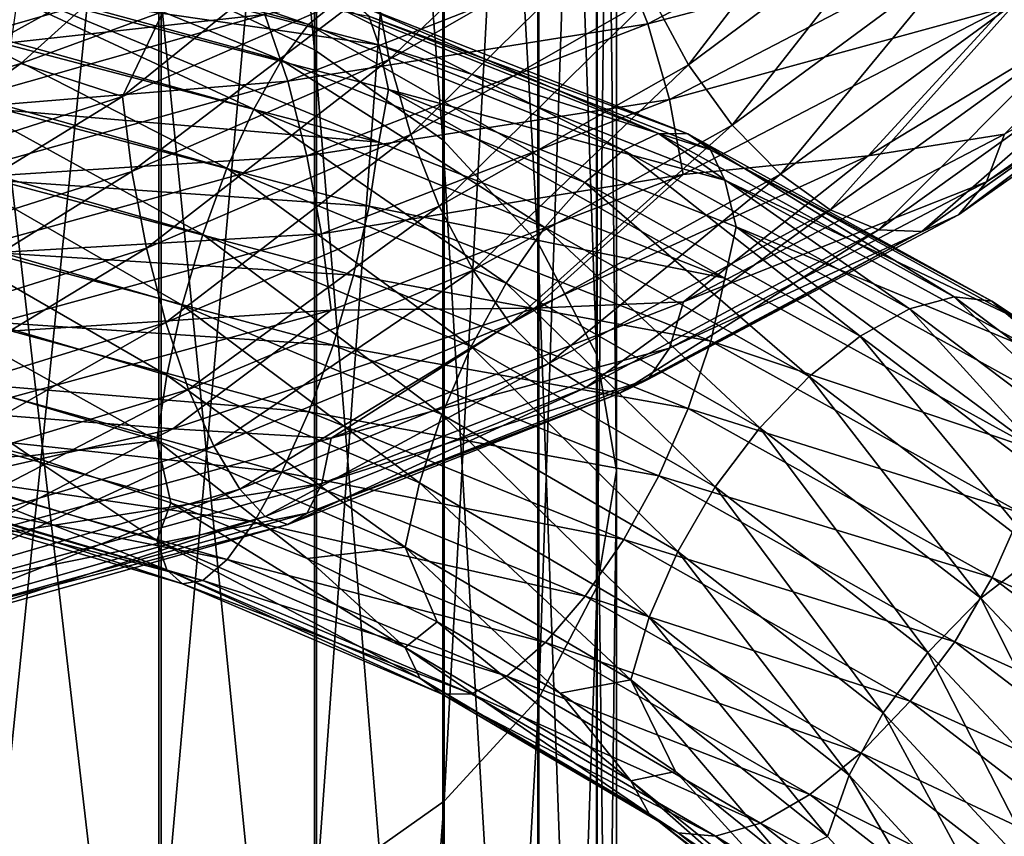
# Model space of a CAD drawing. Header units: metres. Extents: x -80 to 80, y -455 to 95.
# Tile 215 of 256: x 3.55 to 11.71, y -317.65 to -310.89. Entities that reach past the tile are written whole.
import ezdxf

# ---------------------------------------------------------------- set-up
doc = ezdxf.new("R2010")
doc.units = ezdxf.units.M
doc.layers.add('solid_501010_K_01', color=7, linetype='CONTINUOUS')
doc.layers.add('solid_501010_k_01_02', color=7, linetype='CONTINUOUS')

msp = doc.modelspace()

# ---------------------------------------------------------------- linework, layer by layer
at = {"layer": 'solid_501010_K_01'}
for points in [[(5.997412, -311.13501, 1094.616699), (4.705681, -310.523163, 1093.756348), (4.705681, -297.505768, 1102.804199)], [(5.997412, -298.045929, 1103.711304), (5.997412, -311.13501, 1094.616699), (4.705681, -297.505768, 1102.804199)], [(7.058206, -311.881317, 1095.666138), (5.997412, -311.13501, 1094.616699), (5.997412, -298.045929, 1103.711304)], [(7.058206, -298.704803, 1104.817627), (7.058206, -311.881317, 1095.666138), (5.997412, -298.045929, 1103.711304)], [(4.725122, -318.72406, 1105.287842), (6.013947, -318.110199, 1104.424683), (6.013947, -304.203735, 1114.051636)], [(4.725122, -304.745636, 1114.96167), (4.725122, -318.72406, 1105.287842), (6.013947, -304.203735, 1114.051636)], [(3.254351, -319.180176, 1105.929199), (4.725122, -318.72406, 1105.287842), (4.725122, -304.745636, 1114.96167)], [(3.254351, -305.148315, 1115.637817), (3.254351, -319.180176, 1105.929199), (4.725122, -304.745636, 1114.96167)], [(3.169345, -310.179138, 1081.778809), (5.945848, -310.926605, 1082.148804), (3.276902, -309.998749, 1081.178467)], [(5.945848, -310.926605, 1082.148804), (6.147631, -310.762787, 1081.567871), (3.276902, -309.998749, 1081.178467)], [(2.18392, -311.197449, 1119.00293), (2.222294, -310.833252, 1119.531738), (4.481544, -310.116913, 1119.327759)], [(4.404158, -310.486481, 1118.808838), (2.18392, -311.197449, 1119.00293), (4.481544, -310.116913, 1119.327759)], [(4.705681, -322.753723, 1083.670288), (3.232754, -322.249695, 1083.071045), (3.232754, -310.069336, 1093.118286)], [(4.705681, -310.523163, 1093.756348), (4.705681, -322.753723, 1083.670288), (3.232754, -310.069336, 1093.118286)], [(3.050625, -310.493042, 1082.343994), (5.723123, -311.222565, 1082.691895), (3.169345, -310.179138, 1081.778809)], [(5.723123, -311.222565, 1082.691895), (5.945848, -310.926605, 1082.148804), (3.169345, -310.179138, 1081.778809)], [(3.480551, -310.296844, 1079.491699), (6.529685, -311.094391, 1079.91394), (3.543031, -310.656891, 1079.082275)], [(6.446746, -310.855774, 1080.417603), (6.529685, -311.094391, 1079.91394), (3.480551, -310.296844, 1079.491699)], [(2.558719, -310.805573, 1122.031128), (2.665693, -311.167023, 1122.579346), (5.375717, -310.384644, 1122.279419)], [(5.375717, -310.384644, 1122.279419), (2.665693, -311.167023, 1122.579346), (5.584922, -310.84375, 1122.707886)], [(4.404746, -311.522705, 1118.11084), (4.741287, -310.81723, 1118.334473), (5.879552, -310.327942, 1118.076782)], [(6.500693, -310.606995, 1117.618286), (4.404746, -311.522705, 1118.11084), (5.879552, -310.327942, 1118.076782)], [(4.404158, -310.486481, 1118.808838), (2.358617, -311.61618, 1118.582397), (2.18392, -311.197449, 1119.00293)], [(4.404158, -310.486481, 1118.808838), (3.562841, -311.247833, 1118.503906), (2.358617, -311.61618, 1118.582397)], [(2.928203, -310.915894, 1082.842896), (5.493454, -311.627197, 1083.167358), (3.050625, -310.493042, 1082.343994)], [(5.493454, -311.627197, 1083.167358), (5.723123, -311.222565, 1082.691895), (3.050625, -310.493042, 1082.343994)], [(4.404158, -310.486481, 1118.808838), (4.741287, -310.81723, 1118.334473), (3.562841, -311.247833, 1118.503906)], [(5.997412, -323.433258, 1084.478271), (4.705681, -322.753723, 1083.670288), (4.705681, -310.523163, 1093.756348)], [(5.997412, -311.13501, 1094.616699), (5.997412, -323.433258, 1084.478271), (4.705681, -310.523163, 1093.756348)], [(4.482651, -312.142517, 1117.963257), (4.404746, -311.522705, 1118.11084), (6.500693, -310.606995, 1117.618286)], [(6.615668, -311.21582, 1117.460083), (4.482651, -312.142517, 1117.963257), (6.500693, -310.606995, 1117.618286)], [(3.543031, -310.656891, 1079.082275), (6.530311, -311.900208, 1079.210327), (3.480884, -311.100159, 1078.792725)], [(3.543031, -310.656891, 1079.082275), (6.609337, -311.464935, 1079.512085), (6.530311, -311.900208, 1079.210327)], [(6.529685, -311.094391, 1079.91394), (6.609337, -311.464935, 1079.512085), (3.543031, -310.656891, 1079.082275)], [(5.945848, -310.926605, 1082.148804), (8.556677, -311.966919, 1082.859741), (6.147631, -310.762787, 1081.567871)], [(6.147631, -310.762787, 1081.567871), (8.847061, -311.830139, 1082.309326), (6.317054, -310.742035, 1080.979858)], [(8.556677, -311.966919, 1082.859741), (8.847061, -311.830139, 1082.309326), (6.147631, -310.762787, 1081.567871)], [(6.317054, -310.742035, 1080.979858), (9.090878, -311.832794, 1081.745972), (6.446746, -310.855774, 1080.417603)], [(8.847061, -311.830139, 1082.309326), (9.090878, -311.832794, 1081.745972), (6.317054, -310.742035, 1080.979858)], [(2.665693, -311.167023, 1122.579346), (2.769433, -311.64209, 1123.028564), (5.584922, -310.84375, 1122.707886)], [(5.584922, -310.84375, 1122.707886), (2.769433, -311.64209, 1123.028564), (5.774456, -311.396271, 1123.005737)], [(4.404746, -311.522705, 1118.11084), (3.562841, -311.247833, 1118.503906), (4.741287, -310.81723, 1118.334473)], [(6.446746, -310.855774, 1080.417603), (9.277518, -311.965271, 1081.201538), (6.529685, -311.094391, 1079.91394)], [(9.090878, -311.832794, 1081.745972), (9.277518, -311.965271, 1081.201538), (6.446746, -310.855774, 1080.417603)], [(2.809565, -311.422943, 1083.244019), (5.270883, -312.11673, 1083.54541), (2.928203, -310.915894, 1082.842896)], [(5.270883, -312.11673, 1083.54541), (5.493454, -311.627197, 1083.167358), (2.928203, -310.915894, 1082.842896)], [(5.723123, -311.222565, 1082.691895), (8.236153, -312.233673, 1083.368164), (5.945848, -310.926605, 1082.148804)], [(8.236153, -312.233673, 1083.368164), (8.556677, -311.966919, 1082.859741), (5.945848, -310.926605, 1082.148804)], [(3.480884, -311.100159, 1078.792725), (6.530311, -311.900208, 1079.210327), (3.436969, -311.63681, 1078.63501)], [(9.277518, -311.965271, 1081.201538), (9.396876, -312.216919, 1080.707886), (6.529685, -311.094391, 1079.91394)], [(7.058206, -324.262146, 1085.463867), (5.997412, -323.433258, 1084.478271), (5.997412, -311.13501, 1094.616699)], [(7.058206, -311.881317, 1095.666138), (7.058206, -324.262146, 1085.463867), (5.997412, -311.13501, 1094.616699)], [(2.184211, -312.234863, 1118.300903), (2.358617, -311.61618, 1118.582397), (3.562841, -311.247833, 1118.503906)], [(4.404746, -311.522705, 1118.11084), (2.184211, -312.234863, 1118.300903), (3.562841, -311.247833, 1118.503906)], [(5.493454, -311.627197, 1083.167358), (7.905635, -312.608673, 1083.807251), (5.723123, -311.222565, 1082.691895)], [(7.905635, -312.608673, 1083.807251), (8.236153, -312.233673, 1083.368164), (5.723123, -311.222565, 1082.691895)], [(2.70217, -311.988953, 1083.516113), (5.069405, -312.667145, 1083.796143), (2.809565, -311.422943, 1083.244019)], [(2.769433, -311.64209, 1123.028564), (2.863419, -312.209381, 1123.344727), (5.774456, -311.396271, 1123.005737)], [(5.069405, -312.667145, 1083.796143), (5.270883, -312.11673, 1083.54541), (2.809565, -311.422943, 1083.244019)], [(5.774456, -311.396271, 1123.005737), (2.863419, -312.209381, 1123.344727), (5.933595, -312.014587, 1123.153076)], [(2.222842, -312.861206, 1118.15918), (2.184211, -312.234863, 1118.300903), (4.404746, -311.522705, 1118.11084)], [(4.482651, -312.142517, 1117.963257), (2.222842, -312.861206, 1118.15918), (4.404746, -311.522705, 1118.11084)], [(6.609337, -311.464935, 1079.512085), (9.397777, -313.027466, 1079.997803), (6.530311, -311.900208, 1079.210327)], [(3.436969, -311.63681, 1078.63501), (6.447924, -312.431366, 1079.042114), (3.368093, -312.218597, 1078.613281)], [(6.530311, -311.900208, 1079.210327), (6.447924, -312.431366, 1079.042114), (3.436969, -311.63681, 1078.63501)], [(5.270883, -312.11673, 1083.54541), (7.585333, -313.069977, 1084.149292), (5.493454, -311.627197, 1083.167358)], [(7.585333, -313.069977, 1084.149292), (7.905635, -312.608673, 1083.807251), (5.493454, -311.627197, 1083.167358)], [(6.530311, -311.900208, 1079.210327), (9.397777, -313.027466, 1079.997803), (6.447924, -312.431366, 1079.042114)], [(2.612074, -312.584747, 1083.640991), (4.90038, -313.25, 1083.902588), (2.70217, -311.988953, 1083.516113)], [(4.90038, -313.25, 1083.902588), (5.069405, -312.667145, 1083.796143), (2.70217, -311.988953, 1083.516113)], [(2.863419, -312.209381, 1123.344727), (2.942332, -312.840454, 1123.506592), (5.933595, -312.014587, 1123.153076)], [(5.933595, -312.014587, 1123.153076), (2.942332, -312.840454, 1123.506592), (6.055414, -312.659973, 1123.150513)], [(2.28325, -313.507751, 1118.16394), (2.222842, -312.861206, 1118.15918), (4.482651, -312.142517, 1117.963257)], [(4.60447, -312.779144, 1117.957642), (2.28325, -313.507751, 1118.16394), (4.482651, -312.142517, 1117.963257)], [(5.069405, -312.667145, 1083.796143), (7.295386, -313.595154, 1084.366821), (5.270883, -312.11673, 1083.54541)], [(7.295386, -313.595154, 1084.366821), (7.585333, -313.069977, 1084.149292), (5.270883, -312.11673, 1083.54541)], [(3.368093, -312.218597, 1078.613281), (6.318708, -313.003601, 1079.005615), (3.277996, -312.811249, 1078.731934)], [(6.447924, -312.431366, 1079.042114), (6.318708, -313.003601, 1079.005615), (3.368093, -312.218597, 1078.613281)], [(6.447924, -312.431366, 1079.042114), (9.279214, -313.549957, 1079.813477), (6.318708, -313.003601, 1079.005615)], [(9.397777, -313.027466, 1079.997803), (9.279214, -313.549957, 1079.813477), (6.447924, -312.431366, 1079.042114)], [(2.543197, -313.175079, 1083.620361), (4.771164, -313.830627, 1083.867188), (2.612074, -312.584747, 1083.640991)], [(4.771164, -313.830627, 1083.867188), (4.90038, -313.25, 1083.902588), (2.612074, -312.584747, 1083.640991)], [(2.942332, -312.840454, 1123.506592), (3.002739, -313.495941, 1123.514404), (6.055414, -312.659973, 1123.150513)], [(6.055414, -312.659973, 1123.150513), (3.002739, -313.495941, 1123.514404), (6.133319, -313.292206, 1123.000854)], [(4.90038, -313.25, 1083.902588), (7.052142, -314.157257, 1084.44458), (5.069405, -312.667145, 1083.796143)], [(7.052142, -314.157257, 1084.44458), (7.295386, -313.595154, 1084.366821), (5.069405, -312.667145, 1083.796143)], [(2.362163, -314.135834, 1118.318237), (2.28325, -313.507751, 1118.16394), (4.60447, -312.779144, 1117.957642)], [(4.763609, -313.39444, 1118.097412), (2.362163, -314.135834, 1118.318237), (4.60447, -312.779144, 1117.957642)], [(3.277996, -312.811249, 1078.731934), (6.149683, -313.583252, 1079.105713), (3.170602, -313.380463, 1078.993896)], [(6.318708, -313.003601, 1079.005615), (6.149683, -313.583252, 1079.105713), (3.277996, -312.811249, 1078.731934)], [(6.318708, -313.003601, 1079.005615), (9.093259, -314.107025, 1079.754028), (6.149683, -313.583252, 1079.105713)], [(9.279214, -313.549957, 1079.813477), (9.093259, -314.107025, 1079.754028), (6.318708, -313.003601, 1079.005615)], [(2.499282, -313.723724, 1083.458008), (4.688777, -314.373322, 1083.694824), (2.543197, -313.175079, 1083.620361)], [(4.688777, -314.373322, 1083.694824), (4.771164, -313.830627, 1083.867188), (2.543197, -313.175079, 1083.620361)], [(3.002739, -313.495941, 1123.514404), (3.041371, -314.135162, 1123.370239), (6.133319, -313.292206, 1123.000854)], [(6.133319, -313.292206, 1123.000854), (3.041371, -314.135162, 1123.370239), (4.821294, -314.275574, 1122.922852)], [(4.771164, -313.830627, 1083.867188), (6.866187, -314.722443, 1084.386597), (4.90038, -313.25, 1083.902588)], [(7.819771, -313.275421, 1122.316895), (4.821294, -314.275574, 1122.922852), (6.133906, -314.352997, 1122.286377)], [(6.866187, -314.722443, 1084.386597), (7.052142, -314.157257, 1084.44458), (4.90038, -313.25, 1083.902588)], [(2.456148, -314.707062, 1118.623779), (2.362163, -314.135834, 1118.318237), (4.763609, -313.39444, 1118.097412)], [(4.953142, -313.950623, 1118.38501), (2.456148, -314.707062, 1118.623779), (4.763609, -313.39444, 1118.097412)], [(3.170602, -313.380463, 1078.993896), (5.948205, -314.136505, 1079.34668), (3.051963, -313.89624, 1079.383423)], [(6.149683, -313.583252, 1079.105713), (5.948205, -314.136505, 1079.34668), (3.170602, -313.380463, 1078.993896)], [(6.149683, -313.583252, 1079.105713), (8.850015, -314.665771, 1079.825684), (5.948205, -314.136505, 1079.34668)], [(9.093259, -314.107025, 1079.754028), (8.850015, -314.665771, 1079.825684), (6.149683, -313.583252, 1079.105713)], [(2.499282, -313.723724, 1083.458008), (2.437801, -314.178162, 1083.161255), (3.636854, -314.498901, 1083.25061)], [(2.499282, -313.723724, 1083.458008), (3.636854, -314.498901, 1083.25061), (4.688777, -314.373322, 1083.694824)], [(3.051963, -313.89624, 1079.383423), (5.725634, -314.634308, 1079.713501), (2.929542, -314.331238, 1079.871704)], [(5.948205, -314.136505, 1079.34668), (5.725634, -314.634308, 1079.713501), (3.051963, -313.89624, 1079.383423)], [(4.688777, -314.373322, 1083.694824), (6.747624, -315.255859, 1084.198608), (4.771164, -313.830627, 1083.867188)], [(6.747624, -315.255859, 1084.198608), (6.866187, -314.722443, 1084.386597), (4.771164, -313.830627, 1083.867188)], [(2.559889, -315.192017, 1119.062134), (2.456148, -314.707062, 1118.623779), (4.953142, -313.950623, 1118.38501)], [(5.162348, -314.419128, 1118.802856), (2.559889, -315.192017, 1119.062134), (4.953142, -313.950623, 1118.38501)], [(3.041371, -314.135162, 1123.370239), (1.697909, -314.986572, 1123.10083), (4.821294, -314.275574, 1122.922852)], [(5.948205, -314.136505, 1079.34668), (8.560068, -315.193329, 1080.033691), (5.725634, -314.634308, 1079.713501)], [(8.850015, -314.665771, 1079.825684), (8.560068, -315.193329, 1080.033691), (5.948205, -314.136505, 1079.34668)], [(2.499616, -314.550262, 1082.738892), (3.636854, -314.498901, 1083.25061), (2.437801, -314.178162, 1083.161255)], [(4.821294, -314.275574, 1122.922852), (1.697909, -314.986572, 1123.10083), (3.041662, -315.198151, 1122.650879)], [(4.821294, -314.275574, 1122.922852), (3.041662, -315.198151, 1122.650879), (6.133906, -314.352997, 1122.286377)], [(2.929542, -314.331238, 1079.871704), (5.495965, -315.050476, 1080.178955), (2.810821, -314.657867, 1080.42981)], [(5.725634, -314.634308, 1079.713501), (5.495965, -315.050476, 1080.178955), (2.929542, -314.331238, 1079.871704)], [(6.133906, -314.352997, 1122.286377), (3.041662, -315.198151, 1122.650879), (6.056521, -314.729187, 1121.756592)], [(4.688777, -314.373322, 1083.694824), (3.636854, -314.498901, 1083.25061), (4.806576, -314.890625, 1083.421143)], [(4.688777, -314.373322, 1083.694824), (4.806576, -314.890625, 1083.421143), (5.934992, -315.350433, 1083.669678)], [(2.666863, -315.566803, 1119.601318), (2.559889, -315.192017, 1119.062134), (5.162348, -314.419128, 1118.802856)], [(5.378076, -314.77713, 1119.320435), (2.666863, -315.566803, 1119.601318), (5.162348, -314.419128, 1118.802856)], [(2.499616, -314.550262, 1082.738892), (4.689403, -315.201294, 1082.971924), (3.636854, -314.498901, 1083.25061)], [(4.772342, -315.445557, 1082.457397), (4.689403, -315.201294, 1082.971924), (2.499616, -314.550262, 1082.738892)], [(2.543826, -314.78714, 1082.217896), (4.772342, -315.445557, 1082.457397), (2.499616, -314.550262, 1082.738892)], [(4.689403, -315.201294, 1082.971924), (4.806576, -314.890625, 1083.421143), (3.636854, -314.498901, 1083.25061)], [(2.810821, -314.657867, 1080.42981), (5.27324, -315.358673, 1080.715332), (2.703264, -314.848755, 1081.028442)], [(5.495965, -315.050476, 1080.178955), (5.27324, -315.358673, 1080.715332), (2.810821, -314.657867, 1080.42981)], [(5.725634, -314.634308, 1079.713501), (8.239766, -315.662018, 1080.365234), (5.495965, -315.050476, 1080.178955)], [(8.560068, -315.193329, 1080.033691), (8.239766, -315.662018, 1080.365234), (5.725634, -314.634308, 1079.713501)], [(4.902034, -315.559235, 1081.886841), (4.772342, -315.445557, 1082.457397), (2.543826, -314.78714, 1082.217896)], [(2.612956, -314.889648, 1081.635986), (4.902034, -315.559235, 1081.886841), (2.543826, -314.78714, 1082.217896)], [(2.770531, -315.807373, 1120.209229), (2.666863, -315.566803, 1119.601318), (5.378076, -314.77713, 1119.320435)], [(5.587136, -315.001648, 1119.90686), (2.770531, -315.807373, 1120.209229), (5.378076, -314.77713, 1119.320435)], [(6.056521, -314.729187, 1121.756592), (3.003288, -315.569397, 1122.110962), (5.935148, -314.97406, 1121.159424)], [(3.041662, -315.198151, 1122.650879), (3.003288, -315.569397, 1122.110962), (6.056521, -314.729187, 1121.756592)], [(2.703264, -314.848755, 1081.028442), (5.071457, -315.532684, 1081.2948), (2.612956, -314.889648, 1081.635986)], [(5.27324, -315.358673, 1080.715332), (5.071457, -315.532684, 1081.2948), (2.703264, -314.848755, 1081.028442)], [(5.071457, -315.532684, 1081.2948), (4.902034, -315.559235, 1081.886841), (2.612956, -314.889648, 1081.635986)], [(4.689403, -315.201294, 1082.971924), (6.748524, -316.086853, 1083.470703), (4.806576, -314.890625, 1083.421143)], [(6.748524, -316.086853, 1083.470703), (5.934992, -315.350433, 1083.669678), (4.806576, -314.890625, 1083.421143)], [(2.864375, -315.889923, 1120.853394), (2.770531, -315.807373, 1120.209229), (5.587136, -315.001648, 1119.90686)], [(5.776383, -315.069885, 1120.530884), (2.864375, -315.889923, 1120.853394), (5.587136, -315.001648, 1119.90686)], [(5.935148, -314.97406, 1121.159424), (2.943102, -315.805725, 1121.499512), (5.776383, -315.069885, 1120.530884)], [(3.003288, -315.569397, 1122.110962), (2.943102, -315.805725, 1121.499512), (5.935148, -314.97406, 1121.159424)], [(2.943102, -315.805725, 1121.499512), (2.864375, -315.889923, 1120.853394), (5.776383, -315.069885, 1120.530884)], [(5.495965, -315.050476, 1080.178955), (7.909249, -316.047729, 1080.794922), (5.27324, -315.358673, 1080.715332)], [(8.239766, -315.662018, 1080.365234), (7.909249, -316.047729, 1080.794922), (5.495965, -315.050476, 1080.178955)], [(6.867883, -316.343445, 1082.966675), (6.748524, -316.086853, 1083.470703), (4.689403, -315.201294, 1082.971924)], [(4.772342, -315.445557, 1082.457397), (6.867883, -316.343445, 1082.966675), (4.689403, -315.201294, 1082.971924)], [(5.27324, -315.358673, 1080.715332), (7.588724, -316.325958, 1081.297363), (5.071457, -315.532684, 1081.2948)], [(7.909249, -316.047729, 1080.794922), (7.588724, -316.325958, 1081.297363), (5.27324, -315.358673, 1080.715332)], [(6.748524, -316.086853, 1083.470703), (7.012298, -315.875946, 1083.99292), (5.934992, -315.350433, 1083.669678)], [(7.054523, -316.475494, 1082.414063), (6.867883, -316.343445, 1082.966675), (4.772342, -315.445557, 1082.457397)], [(4.902034, -315.559235, 1081.886841), (7.054523, -316.475494, 1082.414063), (4.772342, -315.445557, 1082.457397)], [(5.071457, -315.532684, 1081.2948), (7.29834, -316.472443, 1081.846558), (4.902034, -315.559235, 1081.886841)], [(7.29834, -316.472443, 1081.846558), (7.054523, -316.475494, 1082.414063), (4.902034, -315.559235, 1081.886841)], [(7.588724, -316.325958, 1081.297363), (7.29834, -316.472443, 1081.846558), (5.071457, -315.532684, 1081.2948)]]:
    msp.add_3dface(points, dxfattribs=at)
at = {"layer": 'solid_501010_k_01_02'}
for points in [[(7.847216, -312.733398, 1096.864258), (7.058206, -311.881317, 1095.666138), (7.058206, -298.704803, 1104.817627)], [(7.847216, -299.457001, 1106.080811), (7.847216, -312.733398, 1096.864258), (7.058206, -298.704803, 1104.817627)], [(8.33406, -313.658386, 1098.164917), (7.847216, -312.733398, 1096.864258), (7.847216, -299.457001, 1106.080811)], [(8.33406, -300.27359, 1107.452026), (8.33406, -313.658386, 1098.164917), (7.847216, -299.457001, 1106.080811)], [(8.499992, -314.620667, 1099.517944), (8.33406, -313.658386, 1098.164917), (8.33406, -300.27359, 1107.452026)], [(8.499992, -301.123108, 1108.87854), (8.499992, -314.620667, 1099.517944), (8.33406, -300.27359, 1107.452026)], [(8.338623, -315.583221, 1100.87146), (8.499992, -314.620667, 1099.517944), (8.499992, -301.123108, 1108.87854)], [(8.338623, -301.97287, 1110.30542), (8.338623, -315.583221, 1100.87146), (8.499992, -301.123108, 1108.87854)], [(7.856166, -316.508942, 1102.173096), (8.338623, -315.583221, 1100.87146), (8.338623, -301.97287, 1110.30542)], [(7.856166, -302.7901, 1111.677856), (7.856166, -316.508942, 1102.173096), (8.338623, -301.97287, 1110.30542)], [(7.071198, -317.362244, 1103.372925), (7.856166, -316.508942, 1102.173096), (7.856166, -302.7901, 1111.677856)], [(7.071198, -303.543396, 1112.942749), (7.071198, -317.362244, 1103.372925), (7.856166, -302.7901, 1111.677856)], [(6.013947, -318.110199, 1104.424683), (7.071198, -317.362244, 1103.372925), (7.071198, -303.543396, 1112.942749)], [(6.013947, -304.203735, 1114.051636), (6.013947, -318.110199, 1104.424683), (7.071198, -303.543396, 1112.942749)], [(9.096422, -311.261169, 1116.698486), (8.792536, -310.694794, 1116.618408), (10.540623, -309.37912, 1115.535522)], [(10.904926, -309.910828, 1115.572021), (9.096422, -311.261169, 1116.698486), (10.540623, -309.37912, 1115.535522)], [(6.615668, -311.21582, 1117.460083), (6.500693, -310.606995, 1117.618286), (8.41115, -309.50293, 1116.841309)], [(8.559914, -310.09668, 1116.667969), (6.615668, -311.21582, 1117.460083), (8.41115, -309.50293, 1116.841309)], [(8.522164, -310.322113, 1122.266602), (8.757028, -310.919708, 1122.388916), (11.330586, -309.57608, 1121.239014)], [(11.330586, -309.57608, 1121.239014), (8.757028, -310.919708, 1122.388916), (11.563209, -310.182098, 1121.192993)], [(9.458348, -311.760254, 1116.912964), (9.096422, -311.261169, 1116.698486), (10.904926, -309.910828, 1115.572021)], [(11.338809, -310.369537, 1115.733398), (9.458348, -311.760254, 1116.912964), (10.904926, -309.910828, 1115.572021)], [(6.795454, -311.836151, 1117.436157), (6.615668, -311.21582, 1117.460083), (8.559914, -310.09668, 1116.667969)], [(8.792536, -310.694794, 1116.618408), (6.795454, -311.836151, 1117.436157), (8.559914, -310.09668, 1116.667969)], [(8.757028, -310.919708, 1122.388916), (8.936813, -311.548431, 1122.368286), (11.563209, -310.182098, 1121.192993)], [(11.563209, -310.182098, 1121.192993), (8.936813, -311.548431, 1122.368286), (11.711973, -310.786652, 1121.018677)], [(5.584922, -310.84375, 1122.707886), (5.774456, -311.396271, 1123.005737), (8.522164, -310.322113, 1122.266602)], [(8.522164, -310.322113, 1122.266602), (5.774456, -311.396271, 1123.005737), (8.757028, -310.919708, 1122.388916)], [(9.85784, -312.166748, 1117.248413), (9.458348, -311.760254, 1116.912964), (11.338809, -310.369537, 1115.733398)], [(11.817725, -310.732361, 1116.009155), (9.85784, -312.166748, 1117.248413), (11.338809, -310.369537, 1115.733398)], [(13.066699, -310.506836, 1119.93103), (10.585209, -312.014557, 1121.31189), (11.713095, -311.835693, 1120.318604)], [(11.711973, -310.786652, 1121.018677), (10.585209, -312.014557, 1121.31189), (13.066699, -310.506836, 1119.93103)], [(13.86468, -310.620972, 1118.317871), (11.565322, -312.228729, 1119.827148), (13.586832, -310.917206, 1117.814941)], [(11.713095, -311.835693, 1120.318604), (11.565322, -312.228729, 1119.827148), (13.86468, -310.620972, 1118.317871)], [(7.030317, -312.430695, 1117.551025), (6.795454, -311.836151, 1117.436157), (8.792536, -310.694794, 1116.618408)], [(9.096422, -311.261169, 1116.698486), (7.030317, -312.430695, 1117.551025), (8.792536, -310.694794, 1116.618408)], [(8.936813, -311.548431, 1122.368286), (9.051788, -312.169037, 1122.208496), (11.711973, -310.786652, 1121.018677)], [(11.711973, -310.786652, 1121.018677), (9.051788, -312.169037, 1122.208496), (10.585209, -312.014557, 1121.31189)], [(10.269786, -312.461853, 1117.679443), (9.85784, -312.166748, 1117.248413), (11.817725, -310.732361, 1116.009155)], [(12.311573, -310.983246, 1116.377563), (10.269786, -312.461853, 1117.679443), (11.817725, -310.732361, 1116.009155)], [(5.774456, -311.396271, 1123.005737), (5.933595, -312.014587, 1123.153076), (8.757028, -310.919708, 1122.388916)], [(8.757028, -310.919708, 1122.388916), (5.933595, -312.014587, 1123.153076), (8.936813, -311.548431, 1122.368286)], [(13.586832, -310.917206, 1117.814941), (11.333553, -312.503998, 1119.284912), (13.223386, -311.084961, 1117.304565)], [(11.565322, -312.228729, 1119.827148), (11.333553, -312.503998, 1119.284912), (13.586832, -310.917206, 1117.814941)], [(10.669002, -312.626617, 1118.18042), (10.269786, -312.461853, 1117.679443), (12.311573, -310.983246, 1116.377563)], [(12.790157, -311.10611, 1116.816895), (10.669002, -312.626617, 1118.18042), (12.311573, -310.983246, 1116.377563)], [(6.529685, -311.094391, 1079.91394), (9.396876, -312.216919, 1080.707886), (6.609337, -311.464935, 1079.512085)], [(11.030381, -312.642242, 1118.72522), (10.669002, -312.626617, 1118.18042), (12.790157, -311.10611, 1116.816895)], [(13.223386, -311.084961, 1117.304565), (11.030381, -312.642242, 1118.72522), (12.790157, -311.10611, 1116.816895)], [(11.333553, -312.503998, 1119.284912), (11.030381, -312.642242, 1118.72522), (13.223386, -311.084961, 1117.304565)], [(4.60447, -312.779144, 1117.957642), (4.482651, -312.142517, 1117.963257), (6.615668, -311.21582, 1117.460083)], [(6.795454, -311.836151, 1117.436157), (4.60447, -312.779144, 1117.957642), (6.615668, -311.21582, 1117.460083)], [(7.310038, -312.962585, 1117.807983), (7.030317, -312.430695, 1117.551025), (9.096422, -311.261169, 1116.698486)], [(9.458348, -311.760254, 1116.912964), (7.310038, -312.962585, 1117.807983), (9.096422, -311.261169, 1116.698486)], [(6.609337, -311.464935, 1079.512085), (9.491606, -312.601868, 1080.315552), (9.397777, -313.027466, 1079.997803)], [(9.396876, -312.216919, 1080.707886), (9.491606, -312.601868, 1080.315552), (6.609337, -311.464935, 1079.512085)], [(5.933595, -312.014587, 1123.153076), (6.055414, -312.659973, 1123.150513), (8.936813, -311.548431, 1122.368286)], [(8.936813, -311.548431, 1122.368286), (6.055414, -312.659973, 1123.150513), (9.051788, -312.169037, 1122.208496)], [(7.618791, -313.404694, 1118.191284), (7.310038, -312.962585, 1117.807983), (9.458348, -311.760254, 1116.912964)], [(9.85784, -312.166748, 1117.248413), (7.618791, -313.404694, 1118.191284), (9.458348, -311.760254, 1116.912964)], [(4.763609, -313.39444, 1118.097412), (4.60447, -312.779144, 1117.957642), (6.795454, -311.836151, 1117.436157)], [(7.030317, -312.430695, 1117.551025), (4.763609, -313.39444, 1118.097412), (6.795454, -311.836151, 1117.436157)], [(8.556677, -311.966919, 1082.859741), (10.927175, -313.282074, 1083.887085), (8.847061, -311.830139, 1082.309326)], [(8.847061, -311.830139, 1082.309326), (11.298006, -313.18219, 1083.377563), (9.090878, -311.832794, 1081.745972)], [(10.927175, -313.282074, 1083.887085), (11.298006, -313.18219, 1083.377563), (8.847061, -311.830139, 1082.309326)], [(11.713095, -311.835693, 1120.318604), (9.052655, -313.225098, 1121.500488), (11.565322, -312.228729, 1119.827148)], [(10.585209, -312.014557, 1121.31189), (9.052655, -313.225098, 1121.500488), (11.713095, -311.835693, 1120.318604)], [(9.090878, -311.832794, 1081.745972), (11.609369, -313.216827, 1082.84729), (9.277518, -311.965271, 1081.201538)], [(11.298006, -313.18219, 1083.377563), (11.609369, -313.216827, 1082.84729), (9.090878, -311.832794, 1081.745972)], [(7.847216, -325.208466, 1086.588989), (7.058206, -324.262146, 1085.463867), (7.058206, -311.881317, 1095.666138)], [(7.847216, -312.733398, 1096.864258), (7.847216, -325.208466, 1086.588989), (7.058206, -311.881317, 1095.666138)], [(10.585209, -312.014557, 1121.31189), (7.819771, -313.275421, 1122.316895), (9.052655, -313.225098, 1121.500488)], [(9.051788, -312.169037, 1122.208496), (7.819771, -313.275421, 1122.316895), (10.585209, -312.014557, 1121.31189)], [(8.236153, -312.233673, 1083.368164), (10.517854, -313.509064, 1084.349243), (8.556677, -311.966919, 1082.859741)], [(10.517854, -313.509064, 1084.349243), (10.927175, -313.282074, 1083.887085), (8.556677, -311.966919, 1082.859741)], [(9.277518, -311.965271, 1081.201538), (11.847714, -313.374939, 1082.326782), (9.396876, -312.216919, 1080.707886)], [(11.609369, -313.216827, 1082.84729), (11.847714, -313.374939, 1082.326782), (9.277518, -311.965271, 1081.201538)], [(6.055414, -312.659973, 1123.150513), (6.133319, -313.292206, 1123.000854), (9.051788, -312.169037, 1122.208496)], [(9.051788, -312.169037, 1122.208496), (6.133319, -313.292206, 1123.000854), (7.819771, -313.275421, 1122.316895)], [(7.937171, -313.73587, 1118.672485), (7.618791, -313.404694, 1118.191284), (9.85784, -312.166748, 1117.248413)], [(10.269786, -312.461853, 1117.679443), (7.937171, -313.73587, 1118.672485), (9.85784, -312.166748, 1117.248413)], [(7.905635, -312.608673, 1083.807251), (10.095772, -313.843811, 1084.739624), (8.236153, -312.233673, 1083.368164)], [(10.095772, -313.843811, 1084.739624), (10.517854, -313.509064, 1084.349243), (8.236153, -312.233673, 1083.368164)], [(11.565322, -312.228729, 1119.827148), (8.938446, -313.608643, 1120.987061), (11.333553, -312.503998, 1119.284912)], [(9.052655, -313.225098, 1121.500488), (8.938446, -313.608643, 1120.987061), (11.565322, -312.228729, 1119.827148)], [(9.396876, -312.216919, 1080.707886), (12.000139, -313.64444, 1081.84668), (9.491606, -312.601868, 1080.315552)], [(11.847714, -313.374939, 1082.326782), (12.000139, -313.64444, 1081.84668), (9.396876, -312.216919, 1080.707886)], [(4.953142, -313.950623, 1118.38501), (4.763609, -313.39444, 1118.097412), (7.030317, -312.430695, 1117.551025)], [(7.310038, -312.962585, 1117.807983), (4.953142, -313.950623, 1118.38501), (7.030317, -312.430695, 1117.551025)], [(8.24571, -313.934875, 1119.223022), (7.937171, -313.73587, 1118.672485), (10.269786, -312.461853, 1117.679443)], [(10.669002, -312.626617, 1118.18042), (8.24571, -313.934875, 1119.223022), (10.269786, -312.461853, 1117.679443)], [(11.333553, -312.503998, 1119.284912), (8.75932, -313.866577, 1120.413086), (11.030381, -312.642242, 1118.72522)], [(8.938446, -313.608643, 1120.987061), (8.75932, -313.866577, 1120.413086), (11.333553, -312.503998, 1119.284912)], [(7.585333, -313.069977, 1084.149292), (9.686735, -314.266693, 1085.033569), (7.905635, -312.608673, 1083.807251)], [(9.686735, -314.266693, 1085.033569), (10.095772, -313.843811, 1084.739624), (7.905635, -312.608673, 1083.807251)], [(8.525009, -313.980621, 1119.813599), (8.24571, -313.934875, 1119.223022), (10.669002, -312.626617, 1118.18042)], [(11.030381, -312.642242, 1118.72522), (8.525009, -313.980621, 1119.813599), (10.669002, -312.626617, 1118.18042)], [(8.75932, -313.866577, 1120.413086), (8.525009, -313.980621, 1119.813599), (11.030381, -312.642242, 1118.72522)], [(9.491606, -312.601868, 1080.315552), (12.001289, -314.461761, 1081.128296), (9.397777, -313.027466, 1079.997803)], [(9.491606, -312.601868, 1080.315552), (12.104507, -314.045959, 1081.464478), (12.001289, -314.461761, 1081.128296)], [(12.000139, -313.64444, 1081.84668), (12.104507, -314.045959, 1081.464478), (9.491606, -312.601868, 1080.315552)], [(8.33406, -326.235779, 1087.810547), (7.847216, -325.208466, 1086.588989), (7.847216, -312.733398, 1096.864258)], [(8.33406, -313.658386, 1098.164917), (8.33406, -326.235779, 1087.810547), (7.847216, -312.733398, 1096.864258)], [(5.162348, -314.419128, 1118.802856), (4.953142, -313.950623, 1118.38501), (7.310038, -312.962585, 1117.807983)], [(7.618791, -313.404694, 1118.191284), (5.162348, -314.419128, 1118.802856), (7.310038, -312.962585, 1117.807983)], [(7.295386, -313.595154, 1084.366821), (9.316463, -314.75766, 1085.206787), (7.585333, -313.069977, 1084.149292)], [(9.316463, -314.75766, 1085.206787), (9.686735, -314.266693, 1085.033569), (7.585333, -313.069977, 1084.149292)], [(9.397777, -313.027466, 1079.997803), (12.001289, -314.461761, 1081.128296), (9.279214, -313.549957, 1079.813477)], [(9.052655, -313.225098, 1121.500488), (6.133906, -314.352997, 1122.286377), (8.938446, -313.608643, 1120.987061)], [(7.819771, -313.275421, 1122.316895), (6.133906, -314.352997, 1122.286377), (9.052655, -313.225098, 1121.500488)], [(10.927175, -313.282074, 1083.887085), (12.99334, -314.842133, 1085.192627), (11.298006, -313.18219, 1083.377563)], [(11.298006, -313.18219, 1083.377563), (13.434291, -314.787903, 1084.733032), (11.609369, -313.216827, 1082.84729)], [(12.99334, -314.842133, 1085.192627), (13.434291, -314.787903, 1084.733032), (11.298006, -313.18219, 1083.377563)], [(11.609369, -313.216827, 1082.84729), (13.804527, -314.862152, 1084.243286), (11.847714, -313.374939, 1082.326782)], [(13.434291, -314.787903, 1084.733032), (13.804527, -314.862152, 1084.243286), (11.609369, -313.216827, 1082.84729)], [(6.133319, -313.292206, 1123.000854), (4.821294, -314.275574, 1122.922852), (7.819771, -313.275421, 1122.316895)], [(10.517854, -313.509064, 1084.349243), (12.506623, -315.019958, 1085.598145), (10.927175, -313.282074, 1083.887085)], [(12.506623, -315.019958, 1085.598145), (12.99334, -314.842133, 1085.192627), (10.927175, -313.282074, 1083.887085)], [(5.378076, -314.77713, 1119.320435), (5.162348, -314.419128, 1118.802856), (7.618791, -313.404694, 1118.191284)], [(7.937171, -313.73587, 1118.672485), (5.378076, -314.77713, 1119.320435), (7.618791, -313.404694, 1118.191284)], [(9.279214, -313.549957, 1079.813477), (11.84988, -314.972626, 1080.922729), (9.093259, -314.107025, 1079.754028)], [(12.001289, -314.461761, 1081.128296), (11.84988, -314.972626, 1080.922729), (9.279214, -313.549957, 1079.813477)], [(10.095772, -313.843811, 1084.739624), (12.004732, -315.304932, 1085.929077), (10.517854, -313.509064, 1084.349243)], [(12.004732, -315.304932, 1085.929077), (12.506623, -315.019958, 1085.598145), (10.517854, -313.509064, 1084.349243)], [(8.938446, -313.608643, 1120.987061), (6.056521, -314.729187, 1121.756592), (8.75932, -313.866577, 1120.413086)], [(6.133906, -314.352997, 1122.286377), (6.056521, -314.729187, 1121.756592), (8.938446, -313.608643, 1120.987061)], [(7.052142, -314.157257, 1084.44458), (9.005832, -315.291687, 1085.246582), (7.295386, -313.595154, 1084.366821)], [(9.005832, -315.291687, 1085.246582), (9.316463, -314.75766, 1085.206787), (7.295386, -313.595154, 1084.366821)], [(5.587136, -315.001648, 1119.90686), (5.378076, -314.77713, 1119.320435), (7.937171, -313.73587, 1118.672485)], [(8.24571, -313.934875, 1119.223022), (5.587136, -315.001648, 1119.90686), (7.937171, -313.73587, 1118.672485)], [(8.499992, -327.304535, 1089.081299), (8.33406, -326.235779, 1087.810547), (8.33406, -313.658386, 1098.164917)], [(8.499992, -314.620667, 1099.517944), (8.499992, -327.304535, 1089.081299), (8.33406, -313.658386, 1098.164917)], [(8.75932, -313.866577, 1120.413086), (5.935148, -314.97406, 1121.159424), (8.525009, -313.980621, 1119.813599)], [(6.056521, -314.729187, 1121.756592), (5.935148, -314.97406, 1121.159424), (8.75932, -313.866577, 1120.413086)], [(9.686735, -314.266693, 1085.033569), (11.518352, -315.680328, 1086.164551), (10.095772, -313.843811, 1084.739624)], [(11.518352, -315.680328, 1086.164551), (12.004732, -315.304932, 1085.929077), (10.095772, -313.843811, 1084.739624)], [(5.776383, -315.069885, 1120.530884), (5.587136, -315.001648, 1119.90686), (8.24571, -313.934875, 1119.223022)], [(8.525009, -313.980621, 1119.813599), (5.776383, -315.069885, 1120.530884), (8.24571, -313.934875, 1119.223022)], [(5.935148, -314.97406, 1121.159424), (5.776383, -315.069885, 1120.530884), (8.525009, -313.980621, 1119.813599)], [(9.093259, -314.107025, 1079.754028), (11.612409, -315.509247, 1080.832886), (8.850015, -314.665771, 1079.825684)], [(11.84988, -314.972626, 1080.922729), (11.612409, -315.509247, 1080.832886), (9.093259, -314.107025, 1079.754028)], [(6.866187, -314.722443, 1084.386597), (8.76836, -315.835999, 1085.158569), (7.052142, -314.157257, 1084.44458)], [(8.76836, -315.835999, 1085.158569), (9.005832, -315.291687, 1085.246582), (7.052142, -314.157257, 1084.44458)], [(9.316463, -314.75766, 1085.206787), (11.078067, -316.12912, 1086.283813), (9.686735, -314.266693, 1085.033569)], [(11.078067, -316.12912, 1086.283813), (11.518352, -315.680328, 1086.164551), (9.686735, -314.266693, 1085.033569)], [(4.688777, -314.373322, 1083.694824), (5.934992, -315.350433, 1083.669678), (6.747624, -315.255859, 1084.198608)], [(8.338623, -328.373566, 1090.352417), (8.499992, -327.304535, 1089.081299), (8.499992, -314.620667, 1099.517944)], [(8.338623, -315.583221, 1100.87146), (8.338623, -328.373566, 1090.352417), (8.499992, -314.620667, 1099.517944)], [(8.850015, -314.665771, 1079.825684), (11.301778, -316.039734, 1080.866455), (8.560068, -315.193329, 1080.033691)], [(11.612409, -315.509247, 1080.832886), (11.301778, -316.039734, 1080.866455), (8.850015, -314.665771, 1079.825684)], [(6.747624, -315.255859, 1084.198608), (8.616952, -316.356964, 1084.950195), (6.866187, -314.722443, 1084.386597)], [(8.616952, -316.356964, 1084.950195), (8.76836, -315.835999, 1085.158569), (6.866187, -314.722443, 1084.386597)], [(9.005832, -315.291687, 1085.246582), (10.7087, -316.628448, 1086.277222), (9.316463, -314.75766, 1085.206787)], [(10.7087, -316.628448, 1086.277222), (11.078067, -316.12912, 1086.283813), (9.316463, -314.75766, 1085.206787)], [(11.84988, -314.972626, 1080.922729), (14.090516, -316.666229, 1082.328979), (11.612409, -315.509247, 1080.832886)], [(8.560068, -315.193329, 1080.033691), (10.931506, -316.532349, 1081.030762), (8.239766, -315.662018, 1080.365234)], [(11.301778, -316.039734, 1080.866455), (10.931506, -316.532349, 1081.030762), (8.560068, -315.193329, 1080.033691)], [(6.747624, -315.255859, 1084.198608), (5.934992, -315.350433, 1083.669678), (7.012298, -315.875946, 1083.99292)], [(6.747624, -315.255859, 1084.198608), (7.012298, -315.875946, 1083.99292), (8.031437, -316.465393, 1084.387939)], [(6.747624, -315.255859, 1084.198608), (8.031437, -316.465393, 1084.387939), (8.616952, -316.356964, 1084.950195)], [(8.76836, -315.835999, 1085.158569), (10.426327, -317.147125, 1086.152588), (9.005832, -315.291687, 1085.246582)], [(10.426327, -317.147125, 1086.152588), (10.7087, -316.628448, 1086.277222), (9.005832, -315.291687, 1085.246582)], [(11.518352, -315.680328, 1086.164551), (13.027123, -317.280518, 1087.504272), (12.004732, -315.304932, 1085.929077)], [(11.612409, -315.509247, 1080.832886), (13.808142, -317.177643, 1082.202026), (11.301778, -316.039734, 1080.866455)], [(14.090516, -316.666229, 1082.328979), (13.808142, -317.177643, 1082.202026), (11.612409, -315.509247, 1080.832886)], [(7.856166, -329.401703, 1091.574951), (8.338623, -328.373566, 1090.352417), (8.338623, -315.583221, 1100.87146)], [(7.856166, -316.508942, 1102.173096), (7.856166, -329.401703, 1091.574951), (8.338623, -315.583221, 1100.87146)], [(8.239766, -315.662018, 1080.365234), (10.522469, -316.961578, 1081.315186), (7.909249, -316.047729, 1080.794922)], [(10.931506, -316.532349, 1081.030762), (10.522469, -316.961578, 1081.315186), (8.239766, -315.662018, 1080.365234)], [(11.078067, -316.12912, 1086.283813), (12.529166, -317.680145, 1087.561401), (11.518352, -315.680328, 1086.164551)], [(12.529166, -317.680145, 1087.561401), (13.027123, -317.280518, 1087.504272), (11.518352, -315.680328, 1086.164551)], [(8.616952, -316.356964, 1084.950195), (10.246288, -317.652802, 1085.919434), (8.76836, -315.835999, 1085.158569)], [(10.246288, -317.652802, 1085.919434), (10.426327, -317.147125, 1086.152588), (8.76836, -315.835999, 1085.158569)], [(6.748524, -316.086853, 1083.470703), (8.618101, -317.192474, 1084.21582), (7.012298, -315.875946, 1083.99292)], [(8.618101, -317.192474, 1084.21582), (8.031437, -316.465393, 1084.387939), (7.012298, -315.875946, 1083.99292)], [(8.770526, -317.466003, 1083.726074), (8.618101, -317.192474, 1084.21582), (6.748524, -316.086853, 1083.470703)], [(6.867883, -316.343445, 1082.966675), (8.770526, -317.466003, 1083.726074), (6.748524, -316.086853, 1083.470703)], [(7.909249, -316.047729, 1080.794922), (10.100387, -317.305817, 1081.697144), (7.588724, -316.325958, 1081.297363)], [(10.522469, -316.961578, 1081.315186), (10.100387, -317.305817, 1081.697144), (7.909249, -316.047729, 1080.794922)], [(11.301778, -316.039734, 1080.866455), (13.438776, -317.673248, 1082.189453), (10.931506, -316.532349, 1081.030762)], [(13.808142, -317.177643, 1082.202026), (13.438776, -317.673248, 1082.189453), (11.301778, -316.039734, 1080.866455)], [(10.7087, -316.628448, 1086.277222), (12.111417, -318.139191, 1087.501465), (11.078067, -316.12912, 1086.283813)], [(12.111417, -318.139191, 1087.501465), (12.529166, -317.680145, 1087.561401), (11.078067, -316.12912, 1086.283813)], [(9.008871, -317.62323, 1083.197754), (8.770526, -317.466003, 1083.726074), (6.867883, -316.343445, 1082.966675)], [(7.054523, -316.475494, 1082.414063), (9.008871, -317.62323, 1083.197754), (6.867883, -316.343445, 1082.966675)], [(7.588724, -316.325958, 1081.297363), (9.691066, -317.543274, 1082.154175), (7.29834, -316.472443, 1081.846558)], [(10.100387, -317.305817, 1081.697144), (9.691066, -317.543274, 1082.154175), (7.588724, -316.325958, 1081.297363)], [(8.616952, -316.356964, 1084.950195), (8.031437, -316.465393, 1084.387939), (8.987331, -317.116882, 1084.85144)], [(8.616952, -316.356964, 1084.950195), (8.987331, -317.116882, 1084.85144), (9.8691, -317.824493, 1085.376953)], [(8.616952, -316.356964, 1084.950195), (9.8691, -317.824493, 1085.376953), (10.246288, -317.652802, 1085.919434)], [(7.29834, -316.472443, 1081.846558), (9.320234, -317.652252, 1082.663208), (7.054523, -316.475494, 1082.414063)], [(9.320234, -317.652252, 1082.663208), (9.008871, -317.62323, 1083.197754), (7.054523, -316.475494, 1082.414063)], [(7.071198, -330.349365, 1092.70166), (7.856166, -329.401703, 1091.574951), (7.856166, -316.508942, 1102.173096)], [(7.071198, -317.362244, 1103.372925), (7.071198, -330.349365, 1092.70166), (7.856166, -316.508942, 1102.173096)], [(9.691066, -317.543274, 1082.154175), (9.320234, -317.652252, 1082.663208), (7.29834, -316.472443, 1081.846558)], [(8.618101, -317.192474, 1084.21582), (8.987331, -317.116882, 1084.85144), (8.031437, -316.465393, 1084.387939)], [(10.931506, -316.532349, 1081.030762), (12.99849, -318.122803, 1082.300415), (10.522469, -316.961578, 1081.315186)], [(13.438776, -317.673248, 1082.189453), (12.99849, -318.122803, 1082.300415), (10.931506, -316.532349, 1081.030762)], [(10.426327, -317.147125, 1086.152588), (11.792056, -318.628021, 1087.334717), (10.7087, -316.628448, 1086.277222)], [(11.792056, -318.628021, 1087.334717), (12.111417, -318.139191, 1087.501465), (10.7087, -316.628448, 1086.277222)], [(10.522469, -316.961578, 1081.315186), (12.512111, -318.503265, 1082.527222), (10.100387, -317.305817, 1081.697144)], [(12.99849, -318.122803, 1082.300415), (12.512111, -318.503265, 1082.527222), (10.522469, -316.961578, 1081.315186)], [(8.618101, -317.192474, 1084.21582), (10.247656, -318.49408, 1085.177734), (8.987331, -317.116882, 1084.85144)], [(10.247656, -318.49408, 1085.177734), (9.8691, -317.824493, 1085.376953), (8.987331, -317.116882, 1084.85144)], [(10.246288, -317.652802, 1085.919434), (11.588435, -319.115967, 1087.072998), (10.426327, -317.147125, 1086.152588)], [(11.588435, -319.115967, 1087.072998), (11.792056, -318.628021, 1087.334717), (10.426327, -317.147125, 1086.152588)], [(10.428902, -318.788666, 1084.705322), (10.247656, -318.49408, 1085.177734), (8.618101, -317.192474, 1084.21582)], [(8.770526, -317.466003, 1083.726074), (10.428902, -318.788666, 1084.705322), (8.618101, -317.192474, 1084.21582)], [(10.100387, -317.305817, 1081.697144), (12.010219, -318.796265, 1082.851074), (9.691066, -317.543274, 1082.154175)], [(12.512111, -318.503265, 1082.527222), (12.010219, -318.796265, 1082.851074), (10.100387, -317.305817, 1081.697144)], [(6.013947, -331.180084, 1093.689453), (7.071198, -330.349365, 1092.70166), (7.071198, -317.362244, 1103.372925)], [(6.013947, -318.110199, 1104.424683), (6.013947, -331.180084, 1093.689453), (7.071198, -317.362244, 1103.372925)], [(10.712315, -318.977112, 1084.206665), (10.428902, -318.788666, 1084.705322), (8.770526, -317.466003, 1083.726074)], [(9.008871, -317.62323, 1083.197754), (10.712315, -318.977112, 1084.206665), (8.770526, -317.466003, 1083.726074)], [(9.691066, -317.543274, 1082.154175), (11.523501, -318.983307, 1083.252686), (9.320234, -317.652252, 1082.663208)], [(12.010219, -318.796265, 1082.851074), (11.523501, -318.983307, 1083.252686), (9.691066, -317.543274, 1082.154175)], [(11.082552, -319.045868, 1083.712402), (10.712315, -318.977112, 1084.206665), (9.008871, -317.62323, 1083.197754)], [(9.320234, -317.652252, 1082.663208), (11.082552, -319.045868, 1083.712402), (9.008871, -317.62323, 1083.197754)], [(11.523501, -318.983307, 1083.252686), (11.082552, -319.045868, 1083.712402), (9.320234, -317.652252, 1082.663208)]]:
    msp.add_3dface(points, dxfattribs=at)

doc.saveas('drawing.dxf')
